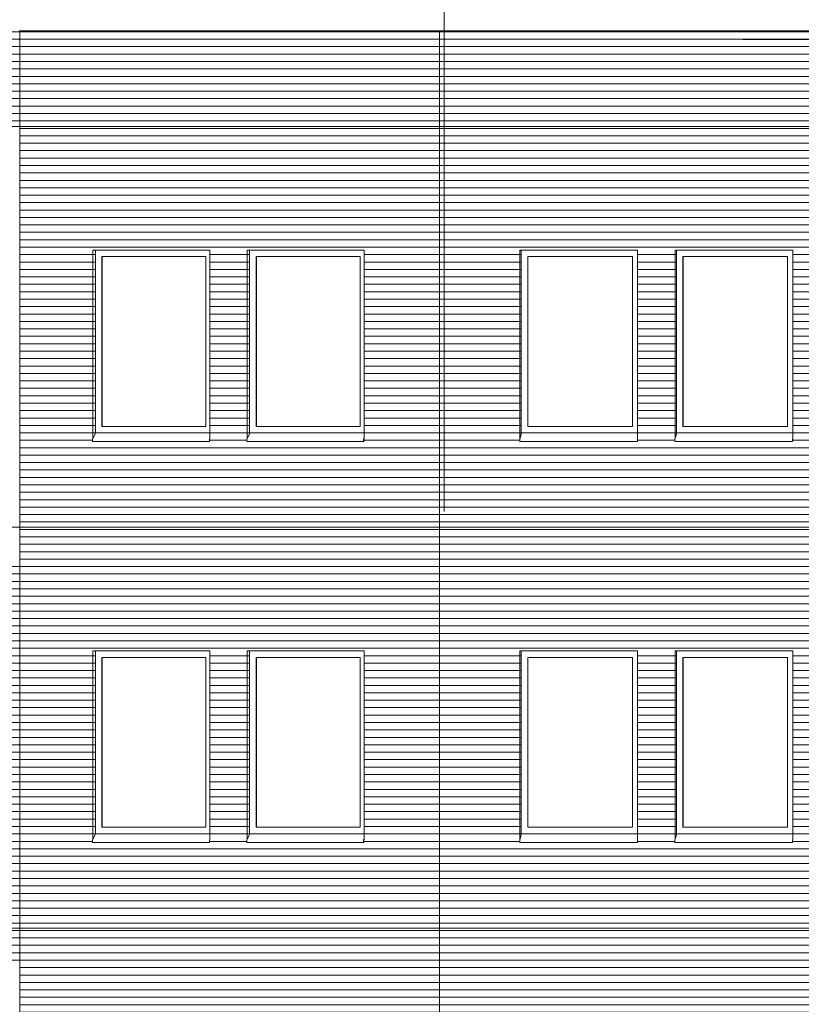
# Model space of a CAD drawing. Extents: x -138812 to 250702, y -18987 to 104055.
# Tile 109 of 193: x 30219 to 36850, y 88236 to 96588. Entities that reach past the tile are written whole.
import ezdxf

# ---------------------------------------------------------------- set-up
doc = ezdxf.new("R2010")
doc.units = 0
doc.header["$LTSCALE"] = 50
doc.linetypes.add('7 Voorgevel & doorsnede A-A$0$_ .', pattern=[380, 180, -100, 0, -100])
doc.linetypes.add('7 Voorgevel & doorsnede A-A$0$B0302', pattern=[1251.000023, 626.000023, -312.5, 0, -312.5])
doc.layers.get('0').update_dxf_attribs({"linetype": 'CONTINUOUS'})
for name, color, linetype in [('7 Voorgevel & doorsnede A-A$0$00 Bestaand', 7, 'CONTINUOUS'), ('7 Voorgevel & doorsnede A-A$0$00 Bestaand Afdek-arcering', 7, 'CONTINUOUS'), ('7 Voorgevel & doorsnede A-A$0$00 Bestaand Ramen', 7, 'CONTINUOUS'), ('7 Voorgevel & doorsnede A-A$0$21 Buitenwanden', 7, 'CONTINUOUS'), ('7 Voorgevel & doorsnede A-A$0$A Stramien', 7, 'CONTINUOUS')]:
    doc.layers.add(name, color=color, linetype=linetype)

# ---------------------------------------------------------------- blocks, each defined once
blk = doc.blocks.new('7 Voorgevel & doorsnede A-A$0$Section Elem_25_2', base_point=(2608.7, 6899.3))
at = {"layer": '7 Voorgevel & doorsnede A-A$0$00 Bestaand Afdek-arcering', "linetype": 'Continuous', "lineweight": 0}
h = blk.add_hatch(dxfattribs=at)
h.set_pattern_fill('LIJNEN_HORZ__63_0002', color=9, style=0, pattern_type=2)
h.set_pattern_definition([(5e-14, (4410.795, 6899.32), (0, 63), [])])
h.paths.add_polyline_path([(16486.7, 12849.3), (16496.7, 12849.3), (16496.7, 12649.3), (20049, 12649.3), (20049, 16819.3), (16486.7, 16819.3)], flags=0)
h.paths.add_polyline_path([(17104.2, 14446.3), (17108.1, 14453.2), (17108.1, 16049.3), (18099.7, 16049.3), (18099.7, 14451.1), (18096.1, 14444.7), (18096.1, 14436.3), (18099.6, 14436.3), (18099.7, 14434.4), (18095.8, 14426.3), (17104.2, 14426.3)], flags=0)
h.paths.add_polyline_path([(19404.7, 14426.3), (18413.1, 14426.3), (18413.1, 14446.3), (18417, 14453.2), (18417, 16049.3), (19408.6, 16049.3), (19408.6, 14453.2), (19408.6, 14451.1), (19405, 14444.7), (19405, 14436.3), (19408.5, 14436.3), (19408.6, 14434.4)], flags=0)
h = blk.add_hatch(dxfattribs=at)
h.set_pattern_fill('LIJNEN_HORZ__63_0002', color=9, style=0, pattern_type=2)
h.set_pattern_definition([(180, (15305.94, 6899.32), (0, 63), [])])
h.paths.add_polyline_path([(17108.1, 14453.2), (17128.5, 14489.3), (17128.5, 14499.3), (17128.7, 14499.3), (17128.7, 16049.3), (17108.1, 16049.3)], flags=0)
h = blk.add_hatch(dxfattribs=at)
h.set_pattern_fill('LIJNEN_HORZ__63_0002', color=9, style=0, pattern_type=2)
h.set_pattern_definition([(-180, (16614.874, 6899.32), (0, 63), [])])
h.paths.add_polyline_path([(18417, 14453.2), (18437.4, 14489.3), (18437.4, 14499.3), (18437.7, 14499.3), (18437.7, 16049.3), (18417, 16049.3)], flags=0)
at = {"layer": '7 Voorgevel & doorsnede A-A$0$00 Bestaand', "color": 1, "linetype": 'Continuous', "lineweight": 0}
for p, q in [((16486.7, 16819.3), (16486.7, 12849.3)), ((17108.1, 14453.1), (17108.1, 16049.3)), ((18099.7, 16049.3), (18099.7, 14451.1)), ((18417, 16049.3), (18417, 14453.2)), ((19408.6, 14451.1), (19408.6, 16049.3)), ((16670.3, 12649.3), (19880.5, 12649.3))]:
    blk.add_line(p, q, dxfattribs=at)
blk = doc.blocks.new('7 Voorgevel & doorsnede A-A$0$Section Elem_26_2', base_point=(2608.7, 6899.3))
at = {"layer": '7 Voorgevel & doorsnede A-A$0$00 Bestaand Afdek-arcering', "linetype": 'Continuous', "lineweight": 0}
h = blk.add_hatch(dxfattribs=at)
h.set_pattern_fill('LIJNEN_HORZ__63_0002', color=9, style=0, pattern_type=2)
h.set_pattern_definition([(0, (3460.206, 6899.32), (0, 63), [])])
h.paths.add_polyline_path([(20049, 16819.3), (20049, 12649.3), (20079, 12649.3), (20079, 12839.9), (20081.7, 12847.5), (20083.7, 12849.3), (20093.4, 12849.3), (20096.3, 12846.2), (20099, 12838.1), (20099, 12649.3), (23703.5, 12649.3), (23703.5, 16819.3)], flags=0)
h.paths.add_polyline_path([(20729.2, 14426.3), (20729.2, 14446.3), (20731.2, 14453.2), (20731.2, 16049.3), (21729, 16049.3), (21729, 14451.1), (21727.2, 14444.7), (21727.2, 14436.3), (21729, 14436.3), (21729, 14434.4), (21727, 14426.3)], flags=0)
h.paths.add_polyline_path([(22045.8, 14426.3), (22045.8, 14446.3), (22047.8, 14453.2), (22047.8, 16049.3), (23045.6, 16049.3), (23045.6, 14453.2), (23045.6, 14451.1), (23043.8, 14444.7), (23043.8, 14436.3), (23045.6, 14436.3), (23045.6, 14434.4), (23043.7, 14426.3)], flags=0)
h = blk.add_hatch(dxfattribs=at)
h.set_pattern_fill('LIJNEN_HORZ__63_0002', color=9, style=0, pattern_type=2)
h.set_pattern_definition([(180, (19879.66, 6899.32), (0, 63), [])])
h.paths.add_polyline_path([(20731.2, 16049.3), (20731.2, 14453.2), (20741.6, 14489.3), (20741.6, 14499.3), (20741.7, 14499.3), (20741.7, 16049.3)], flags=0)
h = blk.add_hatch(dxfattribs=at)
h.set_pattern_fill('LIJNEN_HORZ__63_0002', color=9, style=0, pattern_type=2)
h.set_pattern_definition([(180, (21196.285, 6899.32), (0, 63), [])])
h.paths.add_polyline_path([(22047.8, 16049.3), (22047.8, 14453.2), (22058.2, 14489.3), (22058.2, 14499.3), (22058.4, 14499.3), (22058.4, 16049.3)], flags=0)
at = {"layer": '7 Voorgevel & doorsnede A-A$0$00 Bestaand', "color": 1, "linetype": 'Continuous', "lineweight": 0}
for p, q in [((20049, 16819.3), (20049, 12649.3)), ((20731.2, 14453.2), (20731.2, 16049.3)), ((21729, 16049.3), (21729, 14451.1)), ((22047.8, 16049.3), (22047.8, 14453.2)), ((23045.6, 14451.1), (23045.6, 16049.3)), ((20277.9, 12649.3), (23514.3, 12649.3))]:
    blk.add_line(p, q, dxfattribs=at)
blk = doc.blocks.new('7 Voorgevel & doorsnede A-A$0$Section Elem_55_2', base_point=(2608.7, 6899.3))
at = {"layer": '7 Voorgevel & doorsnede A-A$0$00 Bestaand Afdek-arcering', "linetype": 'Continuous', "lineweight": 0}
h = blk.add_hatch(dxfattribs=at)
h.set_pattern_fill('LIJNEN_HORZ__63_0002', color=9, style=0, pattern_type=2)
h.set_pattern_definition([(0, (4410.795, 6899.32), (0, 63), [])])
h.paths.add_polyline_path([(20049, 20219.3), (16486.7, 20219.3), (16486.7, 16819.3), (20049, 16819.3)], flags=0)
h.paths.add_polyline_path([(17104.2, 17826.3), (17104.2, 17846.3), (17108.1, 17853.2), (17108.1, 19449.3), (18099.7, 19449.3), (18099.7, 17851.1), (18096.1, 17844.7), (18096.1, 17836.3), (18099.6, 17836.3), (18099.7, 17834.4), (18095.8, 17826.3)], flags=0)
h.paths.add_polyline_path([(18413.1, 17846.3), (18417, 17853.2), (18417, 19449.3), (19408.6, 19449.3), (19408.6, 17853.2), (19408.6, 17851.1), (19405, 17844.7), (19405, 17836.3), (19408.5, 17836.3), (19408.6, 17834.4), (19404.7, 17826.3), (18413.1, 17826.3)], flags=0)
h = blk.add_hatch(dxfattribs=at)
h.set_pattern_fill('LIJNEN_HORZ__63_0002', color=9, style=0, pattern_type=2)
h.set_pattern_definition([(180, (15305.94, 6899.32), (0, 63), [])])
h.paths.add_polyline_path([(17108.1, 17853.2), (17128.5, 17889.3), (17128.5, 17899.3), (17128.7, 17899.3), (17128.7, 19449.3), (17108.1, 19449.3)], flags=0)
h = blk.add_hatch(dxfattribs=at)
h.set_pattern_fill('LIJNEN_HORZ__63_0002', color=9, style=0, pattern_type=2)
h.set_pattern_definition([(-180, (16614.874, 6899.32), (0, 63), [])])
h.paths.add_polyline_path([(18417, 17853.2), (18437.4, 17889.3), (18437.4, 17899.3), (18437.7, 17899.3), (18437.7, 19449.3), (18417, 19449.3)], flags=0)
at = {"layer": '7 Voorgevel & doorsnede A-A$0$00 Bestaand', "color": 1, "linetype": 'Continuous', "lineweight": 0}
for p, q in [((16486.7, 20219.3), (16486.7, 16819.3)), ((17108.1, 17853.1), (17108.1, 19449.3)), ((18099.7, 19449.3), (18099.7, 17851.1)), ((18417, 19449.3), (18417, 17853.1)), ((19408.6, 17851.1), (19408.6, 19449.3))]:
    blk.add_line(p, q, dxfattribs=at)
blk = doc.blocks.new('7 Voorgevel & doorsnede A-A$0$Section Elem_56_2', base_point=(2608.7, 6899.3))
at = {"layer": '7 Voorgevel & doorsnede A-A$0$00 Bestaand Afdek-arcering', "linetype": 'Continuous', "lineweight": 0}
h = blk.add_hatch(dxfattribs=at)
h.set_pattern_fill('LIJNEN_HORZ__63_0002', color=9, style=0, pattern_type=2)
h.set_pattern_definition([(0, (3460.206, 6899.32), (0, 63), [])])
h.paths.add_polyline_path([(20049, 20219.3), (20049, 16819.3), (23703.5, 16819.3), (23703.5, 20219.3)], flags=0)
h.paths.add_polyline_path([(20729.2, 17846.3), (20731.2, 17853.2), (20731.2, 19449.3), (21729, 19449.3), (21729, 17851.1), (21727.2, 17844.7), (21727.2, 17836.3), (21729, 17836.3), (21729, 17834.4), (21727, 17826.3), (20729.2, 17826.3)], flags=0)
h.paths.add_polyline_path([(22045.8, 17826.3), (22045.8, 17846.3), (22047.8, 17853.2), (22047.8, 19449.3), (23045.6, 19449.3), (23045.6, 17853.2), (23045.6, 17851.1), (23043.8, 17844.7), (23043.8, 17836.3), (23045.6, 17836.3), (23045.6, 17834.4), (23043.7, 17826.3)], flags=0)
h = blk.add_hatch(dxfattribs=at)
h.set_pattern_fill('LIJNEN_HORZ__63_0002', color=9, style=0, pattern_type=2)
h.set_pattern_definition([(180, (19879.66, 6899.32), (0, 63), [])])
h.paths.add_polyline_path([(20731.2, 19449.3), (20731.2, 17853.2), (20741.6, 17889.3), (20741.6, 17899.3), (20741.7, 17899.3), (20741.7, 19449.3)], flags=0)
h = blk.add_hatch(dxfattribs=at)
h.set_pattern_fill('LIJNEN_HORZ__63_0002', color=9, style=0, pattern_type=2)
h.set_pattern_definition([(-180, (21196.285, 6899.32), (0, 63), [])])
h.paths.add_polyline_path([(22047.8, 17853.2), (22058.2, 17889.3), (22058.2, 17899.3), (22058.4, 17899.3), (22058.4, 19449.3), (22047.8, 19449.3)], flags=0)
at = {"layer": '7 Voorgevel & doorsnede A-A$0$00 Bestaand', "color": 1, "linetype": 'Continuous', "lineweight": 0}
for p, q in [((20049, 20219.3), (20049, 16819.3)), ((20731.2, 17853.1), (20731.2, 19449.3)), ((21729, 19449.3), (21729, 17851.1)), ((22047.8, 19449.3), (22047.8, 17853.1)), ((23045.6, 17851.1), (23045.6, 19449.3))]:
    blk.add_line(p, q, dxfattribs=at)
blk = doc.blocks.new('7 Voorgevel & doorsnede A-A$0$Section Elem_63_2', base_point=(2608.7, 6899.3))
at = {"layer": '7 Voorgevel & doorsnede A-A$0$00 Bestaand Ramen', "color": 1, "linetype": 'Continuous', "lineweight": 0}
for p, q in [((17108.1, 19449.3), (18099.7, 19449.3)), ((17128.7, 19449.3), (17128.7, 17899.3)), ((18065.8, 19394.3), (17183.3, 19394.3)), ((17183.3, 19394.3), (17183.3, 17954.3)), ((17187.5, 17954.3), (17187.5, 19394.3)), ((18065.8, 17954.3), (18065.8, 19394.3)), ((17128.5, 17889.3), (17104.2, 17846.3)), ((17128.5, 17899.3), (17128.5, 17889.3)), ((18099.7, 17899.3), (17128.5, 17899.3)), ((17183.3, 17954.3), (18065.8, 17954.3)), ((17104.2, 17846.3), (17104.2, 17826.3)), ((18095.8, 17826.3), (17104.2, 17826.3)), ((18099.7, 17853.2), (18095.8, 17846.3)), ((18095.8, 17846.3), (18095.8, 17826.3)), ((18095.8, 17826.3), (18099.7, 17834.4)), ((18096.1, 17844.7), (18099.7, 17851.1)), ((18096.1, 17828.9), (18096.1, 17844.7)), ((18099.6, 17836.3), (18096.1, 17828.9)), ((18099.6, 17836.3), (18096.1, 17836.3)), ((18099.7, 17834.4), (18099.6, 17836.3))]:
    blk.add_line(p, q, dxfattribs=at)
blk = doc.blocks.new('7 Voorgevel & doorsnede A-A$0$Section Elem_64_2', base_point=(2608.7, 6899.3))
at = {"layer": '7 Voorgevel & doorsnede A-A$0$00 Bestaand Ramen', "color": 1, "linetype": 'Continuous', "lineweight": 0}
for p, q in [((19408.6, 19449.3), (18417, 19449.3)), ((18437.7, 17899.3), (18437.7, 19449.3)), ((19374.7, 19394.3), (18492.2, 19394.3)), ((18492.2, 19394.3), (18492.2, 17954.3)), ((18496.4, 17954.3), (18496.4, 19394.3)), ((19374.7, 17954.3), (19374.7, 19394.3)), ((18437.4, 17889.3), (18413.1, 17846.3)), ((18437.4, 17899.3), (18437.4, 17889.3)), ((19408.6, 17899.3), (18437.4, 17899.3)), ((18492.2, 17954.3), (19374.7, 17954.3)), ((18413.1, 17846.3), (18413.1, 17826.3)), ((19404.7, 17826.3), (18413.1, 17826.3)), ((19408.6, 17853.2), (19404.7, 17846.3)), ((19404.7, 17846.3), (19404.7, 17826.3)), ((19404.7, 17826.3), (19408.6, 17834.4)), ((19405, 17844.7), (19408.7, 17851.2)), ((19405, 17828.9), (19405, 17844.7)), ((19408.5, 17836.3), (19405, 17828.9)), ((19408.5, 17836.3), (19405, 17836.3)), ((19408.6, 17834.4), (19408.5, 17836.3))]:
    blk.add_line(p, q, dxfattribs=at)
blk = doc.blocks.new('7 Voorgevel & doorsnede A-A$0$Section Elem_65_2', base_point=(2608.7, 6899.3))
at = {"layer": '7 Voorgevel & doorsnede A-A$0$00 Bestaand Ramen', "color": 1, "linetype": 'Continuous', "lineweight": 0}
for p, q in [((20731.2, 19449.3), (21729, 19449.3)), ((20741.7, 19449.3), (20741.7, 17899.3)), ((20796.6, 17954.3), (20796.6, 19394.3)), ((20796.6, 19394.3), (21684.7, 19394.3)), ((20798.8, 19394.3), (20798.8, 17954.3)), ((21684.7, 19394.3), (21684.7, 17954.3)), ((20741.6, 17889.3), (20729.2, 17846.3)), ((20741.6, 17899.3), (20741.6, 17889.3)), ((20741.6, 17899.3), (21729, 17899.3)), ((21684.7, 17954.3), (20796.6, 17954.3)), ((20729.2, 17846.3), (20729.2, 17826.3)), ((20729.2, 17826.3), (21727, 17826.3)), ((21729, 17853.3), (21727, 17846.3)), ((21727, 17846.3), (21727, 17826.3)), ((21727, 17826.3), (21729, 17834.4)), ((21727.2, 17844.7), (21729, 17851.2)), ((21727.2, 17828.9), (21727.2, 17844.7)), ((21729, 17836.3), (21727.2, 17828.9)), ((21727.2, 17836.3), (21729, 17836.3)), ((21729, 17834.4), (21729, 17836.3))]:
    blk.add_line(p, q, dxfattribs=at)
blk = doc.blocks.new('7 Voorgevel & doorsnede A-A$0$Section Elem_66_2', base_point=(2608.7, 6899.3))
at = {"layer": '7 Voorgevel & doorsnede A-A$0$00 Bestaand Ramen', "color": 1, "linetype": 'Continuous', "lineweight": 0}
for p, q in [((23045.6, 19449.3), (22047.8, 19449.3)), ((22058.4, 17899.3), (22058.4, 19449.3)), ((23001.3, 19394.3), (22113.2, 19394.3)), ((22113.2, 19394.3), (22113.2, 17954.3)), ((22115.4, 17954.3), (22115.4, 19394.3)), ((23001.3, 17954.3), (23001.3, 19394.3)), ((22058.2, 17889.3), (22045.8, 17846.3)), ((22058.2, 17899.3), (22058.2, 17889.3)), ((23045.6, 17899.3), (22058.2, 17899.3)), ((22113.2, 17954.3), (23001.3, 17954.3)), ((22045.8, 17846.3), (22045.8, 17826.3)), ((23043.7, 17826.3), (22045.8, 17826.3)), ((23045.6, 17853.2), (23043.7, 17846.3)), ((23043.7, 17846.3), (23043.7, 17826.3)), ((23043.7, 17826.3), (23045.6, 17834.4)), ((23043.8, 17844.7), (23045.7, 17851.2)), ((23043.8, 17828.9), (23043.8, 17844.7)), ((23045.6, 17836.3), (23043.8, 17828.9)), ((23045.6, 17836.3), (23043.8, 17836.3)), ((23045.6, 17834.4), (23045.6, 17836.3))]:
    blk.add_line(p, q, dxfattribs=at)
blk = doc.blocks.new('7 Voorgevel & doorsnede A-A$0$Section Elem_81_2', base_point=(2608.7, 6899.3))
at = {"layer": '7 Voorgevel & doorsnede A-A$0$00 Bestaand Afdek-arcering', "linetype": 'Continuous', "lineweight": 0}
h = blk.add_hatch(dxfattribs=at)
h.set_pattern_fill('LIJNEN_HORZ__63_0002', color=9, style=0, pattern_type=2)
h.set_pattern_definition([(0, (5572.06, 6899.32), (0, 63), [])])
h.paths.add_polyline_path([(12896, 16819.3), (16486.7, 16819.3), (16486.7, 20219.3), (12896, 20219.3)], flags=0)
h.paths.add_polyline_path([(14498.4, 17826.3), (13518.6, 17826.3), (13518.6, 17846.3), (13524.7, 17853.2), (13524.7, 19449.3), (14504.4, 19449.3), (14504.4, 17851.1), (14498.8, 17844.7), (14498.8, 17836.3), (14504.3, 17836.3), (14504.4, 17834.4)], flags=0)
h.paths.add_polyline_path([(15791.6, 17826.3), (14811.9, 17826.3), (14811.9, 17846.3), (14817.9, 17853.2), (14817.9, 19449.3), (15797.6, 19449.3), (15797.6, 17853.2), (15797.6, 17851.1), (15792, 17844.7), (15792, 17836.3), (15797.5, 17836.3), (15797.6, 17834.4)], flags=0)
h = blk.add_hatch(dxfattribs=at)
h.set_pattern_fill('LIJNEN_HORZ__63_0002', color=9, style=0, pattern_type=2)
h.set_pattern_definition([(180, (10561.266, 6899.32), (0, 63), [])])
h.paths.add_polyline_path([(13524.7, 17853.2), (13556.3, 17889.3), (13556.3, 17899.3), (13556.7, 17899.3), (13556.7, 19449.3), (13524.7, 19449.3)], flags=0)
h = blk.add_hatch(dxfattribs=at)
h.set_pattern_fill('LIJNEN_HORZ__63_0002', color=9, style=0, pattern_type=2)
h.set_pattern_definition([(180, (11854.49, 6899.32), (0, 63), [])])
h.paths.add_polyline_path([(14817.9, 17853.2), (14849.5, 17889.3), (14849.5, 17899.3), (14849.9, 17899.3), (14849.9, 19449.3), (14817.9, 19449.3)], flags=0)
at = {"layer": '7 Voorgevel & doorsnede A-A$0$00 Bestaand', "color": 1, "linetype": 'Continuous', "lineweight": 0}
for p, q in [((12896, 20219.3), (12896, 16819.3)), ((13524.7, 17853.2), (13524.7, 19449.3)), ((14504.4, 19449.3), (14504.4, 17851.1)), ((14817.9, 19449.3), (14817.9, 17853.2)), ((15797.6, 17851.1), (15797.6, 19449.3))]:
    blk.add_line(p, q, dxfattribs=at)
blk = doc.blocks.new('7 Voorgevel & doorsnede A-A$0$Section Elem_85_2', base_point=(2608.7, 6899.3))
at = {"layer": '7 Voorgevel & doorsnede A-A$0$00 Bestaand Afdek-arcering', "linetype": 'Continuous', "lineweight": 0}
h = blk.add_hatch(dxfattribs=at)
h.set_pattern_fill('LIJNEN_HORZ__63_0002', color=9, style=0, pattern_type=2)
h.set_pattern_definition([(0, (4410.795, 6899.32), (0, 63), [])])
h.paths.add_polyline_path([(16486.7, 20219.3), (20049, 20219.3), (20049, 23899.3), (16486.7, 23899.3)], flags=0)
h.paths.add_polyline_path([(17104.2, 21226.3), (17104.2, 21246.3), (17108.1, 21253.2), (17108.1, 22849.3), (18099.7, 22849.3), (18099.7, 21251.1), (18096.1, 21244.7), (18096.1, 21236.3), (18099.6, 21236.3), (18099.7, 21234.4), (18095.8, 21226.3)], flags=0)
h.paths.add_polyline_path([(18413.1, 21246.3), (18417, 21253.2), (18417, 22849.3), (19408.6, 22849.3), (19408.6, 21253.2), (19408.6, 21251.1), (19405, 21244.7), (19405, 21236.3), (19408.5, 21236.3), (19408.6, 21234.4), (19404.7, 21226.3), (18413.1, 21226.3)], flags=0)
h = blk.add_hatch(dxfattribs=at)
h.set_pattern_fill('LIJNEN_HORZ__63_0002', color=9, style=0, pattern_type=2)
h.set_pattern_definition([(180, (15305.94, 6899.32), (0, 63), [])])
h.paths.add_polyline_path([(17108.1, 21253.2), (17128.5, 21289.3), (17128.5, 21299.3), (17128.7, 21299.3), (17128.7, 22849.3), (17108.1, 22849.3)], flags=0)
h = blk.add_hatch(dxfattribs=at)
h.set_pattern_fill('LIJNEN_HORZ__63_0002', color=9, style=0, pattern_type=2)
h.set_pattern_definition([(-180, (16614.874, 6899.32), (0, 63), [])])
h.paths.add_polyline_path([(18417, 21253.2), (18437.4, 21289.3), (18437.4, 21299.3), (18437.7, 21299.3), (18437.7, 22849.3), (18417, 22849.3)], flags=0)
at = {"layer": '7 Voorgevel & doorsnede A-A$0$00 Bestaand', "color": 1, "linetype": 'Continuous', "lineweight": 0}
for p, q in [((16486.7, 23899.3), (16486.7, 20219.3)), ((17108.1, 21253.2), (17108.1, 22849.3)), ((18099.7, 22849.3), (18099.7, 21251.1)), ((18417, 22849.3), (18417, 21253.1)), ((19408.6, 21251.1), (19408.6, 22849.3))]:
    blk.add_line(p, q, dxfattribs=at)
blk = doc.blocks.new('7 Voorgevel & doorsnede A-A$0$Section Elem_86_2', base_point=(2608.7, 6899.3))
at = {"layer": '7 Voorgevel & doorsnede A-A$0$00 Bestaand Afdek-arcering', "linetype": 'Continuous', "lineweight": 0}
h = blk.add_hatch(dxfattribs=at)
h.set_pattern_fill('LIJNEN_HORZ__63_0002', color=9, style=0, pattern_type=2)
h.set_pattern_definition([(1e-13, (3460.206, 6899.32), (0, 63), [])])
h.paths.add_polyline_path([(23703.5, 23899.3), (20049, 23899.3), (20049, 20219.3), (23703.5, 20219.3)], flags=0)
h.paths.add_polyline_path([(20729.2, 21226.3), (20729.2, 21246.3), (20731.2, 21253.2), (20731.2, 22849.3), (21729, 22849.3), (21729, 21251.1), (21727.2, 21244.7), (21727.2, 21236.3), (21729, 21236.3), (21729, 21234.4), (21727, 21226.3)], flags=0)
h.paths.add_polyline_path([(22045.8, 21246.3), (22047.8, 21253.2), (22047.8, 22849.3), (23045.6, 22849.3), (23045.6, 21253.2), (23045.6, 21251.1), (23043.8, 21244.7), (23043.8, 21236.3), (23045.6, 21236.3), (23045.6, 21234.4), (23043.7, 21226.3), (22045.8, 21226.3)], flags=0)
h = blk.add_hatch(dxfattribs=at)
h.set_pattern_fill('LIJNEN_HORZ__63_0002', color=9, style=0, pattern_type=2)
h.set_pattern_definition([(180, (19879.66, 6899.32), (0, 63), [])])
h.paths.add_polyline_path([(20731.2, 22849.3), (20731.2, 21253.2), (20741.6, 21289.3), (20741.6, 21299.3), (20741.7, 21299.3), (20741.7, 22849.3)], flags=0)
h = blk.add_hatch(dxfattribs=at)
h.set_pattern_fill('LIJNEN_HORZ__63_0002', color=9, style=0, pattern_type=2)
h.set_pattern_definition([(180, (21196.285, 6899.32), (0, 63), [])])
h.paths.add_polyline_path([(22047.8, 22849.3), (22047.8, 21253.2), (22058.2, 21289.3), (22058.2, 21299.3), (22058.4, 21299.3), (22058.4, 22849.3)], flags=0)
at = {"layer": '7 Voorgevel & doorsnede A-A$0$00 Bestaand', "color": 1, "linetype": 'Continuous', "lineweight": 0}
for p, q in [((20049, 23899.3), (20049, 20219.3)), ((20731.2, 21253.1), (20731.2, 22849.3)), ((21729, 22849.3), (21729, 21251.1)), ((22047.8, 22849.3), (22047.8, 21253.2)), ((23045.6, 21251.1), (23045.6, 22849.3))]:
    blk.add_line(p, q, dxfattribs=at)
blk = doc.blocks.new('7 Voorgevel & doorsnede A-A$0$Section Elem_93_2', base_point=(2608.7, 6899.3))
at = {"layer": '7 Voorgevel & doorsnede A-A$0$00 Bestaand Ramen', "color": 1, "linetype": 'Continuous', "lineweight": 0}
for p, q in [((17108.1, 22849.3), (18099.7, 22849.3)), ((17128.7, 22849.3), (17128.7, 21299.3)), ((18065.8, 22794.3), (17183.3, 22794.3)), ((17183.3, 22794.3), (17183.3, 21354.3)), ((17187.5, 21354.3), (17187.5, 22794.3)), ((18065.8, 21354.3), (18065.8, 22794.3)), ((17128.5, 21299.3), (17128.5, 21289.3)), ((18099.7, 21299.3), (17128.5, 21299.3)), ((17183.3, 21354.3), (18065.8, 21354.3)), ((17128.5, 21289.3), (17104.2, 21246.3)), ((17104.2, 21246.3), (17104.2, 21226.3)), ((18095.8, 21226.3), (17104.2, 21226.3)), ((18099.7, 21253.3), (18095.8, 21246.3)), ((18095.8, 21246.3), (18095.8, 21226.3)), ((18095.8, 21226.3), (18099.7, 21234.4)), ((18096.1, 21244.7), (18099.7, 21251.2)), ((18096.1, 21228.9), (18096.1, 21244.7)), ((18099.6, 21236.3), (18096.1, 21228.9)), ((18099.6, 21236.3), (18096.1, 21236.3)), ((18099.7, 21234.4), (18099.6, 21236.3))]:
    blk.add_line(p, q, dxfattribs=at)
blk = doc.blocks.new('7 Voorgevel & doorsnede A-A$0$Section Elem_94_2', base_point=(2608.7, 6899.3))
at = {"layer": '7 Voorgevel & doorsnede A-A$0$00 Bestaand Ramen', "color": 1, "linetype": 'Continuous', "lineweight": 0}
for p, q in [((19408.6, 22849.3), (18417, 22849.3)), ((18437.7, 21299.3), (18437.7, 22849.3)), ((19374.7, 22794.3), (18492.2, 22794.3)), ((18492.2, 22794.3), (18492.2, 21354.3)), ((18496.4, 21354.3), (18496.4, 22794.3)), ((19374.7, 21354.3), (19374.7, 22794.3)), ((18437.4, 21299.3), (18437.4, 21289.3)), ((19408.6, 21299.3), (18437.4, 21299.3)), ((18492.2, 21354.3), (19374.7, 21354.3)), ((18437.4, 21289.3), (18413.1, 21246.3)), ((18413.1, 21246.3), (18413.1, 21226.3)), ((19404.7, 21226.3), (18413.1, 21226.3)), ((19408.6, 21253.2), (19404.7, 21246.3)), ((19404.7, 21246.3), (19404.7, 21226.3)), ((19404.7, 21226.3), (19408.6, 21234.4)), ((19405, 21244.7), (19408.7, 21251.2)), ((19405, 21228.9), (19405, 21244.7)), ((19408.5, 21236.3), (19405, 21228.9)), ((19408.5, 21236.3), (19405, 21236.3)), ((19408.6, 21234.4), (19408.5, 21236.3))]:
    blk.add_line(p, q, dxfattribs=at)
blk = doc.blocks.new('7 Voorgevel & doorsnede A-A$0$Section Elem_95_2', base_point=(2608.7, 6899.3))
at = {"layer": '7 Voorgevel & doorsnede A-A$0$00 Bestaand Ramen', "color": 1, "linetype": 'Continuous', "lineweight": 0}
for p, q in [((20731.2, 22849.3), (21729, 22849.3)), ((20741.7, 22849.3), (20741.7, 21299.3)), ((20796.6, 21354.3), (20796.6, 22794.3)), ((20796.6, 22794.3), (21684.7, 22794.3)), ((20798.8, 22794.3), (20798.8, 21354.3)), ((21684.7, 22794.3), (21684.7, 21354.3)), ((20741.6, 21299.3), (20741.6, 21289.3)), ((20741.6, 21299.3), (21729, 21299.3)), ((21684.7, 21354.3), (20796.6, 21354.3)), ((20741.6, 21289.3), (20729.2, 21246.3)), ((20729.2, 21246.3), (20729.2, 21226.3)), ((20729.2, 21226.3), (21727, 21226.3)), ((21729, 21253.2), (21727, 21246.3)), ((21727, 21246.3), (21727, 21226.3)), ((21727, 21226.3), (21729, 21234.4)), ((21727.2, 21244.7), (21729, 21251.1)), ((21727.2, 21228.9), (21727.2, 21244.7)), ((21729, 21236.3), (21727.2, 21228.9)), ((21727.2, 21236.3), (21729, 21236.3)), ((21729, 21234.4), (21729, 21236.3))]:
    blk.add_line(p, q, dxfattribs=at)
blk = doc.blocks.new('7 Voorgevel & doorsnede A-A$0$Section Elem_96_2', base_point=(2608.7, 6899.3))
at = {"layer": '7 Voorgevel & doorsnede A-A$0$00 Bestaand Ramen', "color": 1, "linetype": 'Continuous', "lineweight": 0}
for p, q in [((23045.6, 22849.3), (22047.8, 22849.3)), ((22058.4, 21299.3), (22058.4, 22849.3)), ((23001.3, 22794.3), (22113.2, 22794.3)), ((22113.2, 22794.3), (22113.2, 21354.3)), ((22115.4, 21354.3), (22115.4, 22794.3)), ((23001.3, 21354.3), (23001.3, 22794.3)), ((22058.2, 21299.3), (22058.2, 21289.3)), ((23045.6, 21299.3), (22058.2, 21299.3)), ((22113.2, 21354.3), (23001.3, 21354.3)), ((22058.2, 21289.3), (22045.8, 21246.3)), ((22045.8, 21246.3), (22045.8, 21226.3)), ((23043.7, 21226.3), (22045.8, 21226.3)), ((23045.7, 21253.3), (23043.7, 21246.3)), ((23043.7, 21246.3), (23043.7, 21226.3)), ((23043.7, 21226.3), (23045.6, 21234.4)), ((23043.8, 21244.7), (23045.6, 21251.1)), ((23043.8, 21228.9), (23043.8, 21244.7)), ((23045.6, 21236.3), (23043.8, 21228.9)), ((23045.6, 21236.3), (23043.8, 21236.3)), ((23045.6, 21234.4), (23045.6, 21236.3))]:
    blk.add_line(p, q, dxfattribs=at)
blk = doc.blocks.new('7 Voorgevel & doorsnede A-A$0$Section Elem_115_2', base_point=(2608.7, 6899.3))
at = {"layer": '7 Voorgevel & doorsnede A-A$0$00 Bestaand Afdek-arcering', "linetype": 'Continuous', "lineweight": 0}
h = blk.add_hatch(dxfattribs=at)
h.set_pattern_fill('LIJNEN_HORZ__63_0002', color=9, style=0, pattern_type=2)
h.set_pattern_definition([(0, (4410.795, 6899.32), (0, 63), [])])
h.paths.add_polyline_path([(16486.7, 23899.3), (20049, 23899.3), (20049, 24709.3), (16486.7, 24709.3)], flags=0)
at = {"layer": '7 Voorgevel & doorsnede A-A$0$00 Bestaand', "color": 1, "linetype": 'Continuous', "lineweight": 0}
blk.add_line((16486.7, 24709.3), (16486.7, 23899.3), dxfattribs=at)
blk = doc.blocks.new('7 Voorgevel & doorsnede A-A$0$Section Elem_116_2', base_point=(2608.7, 6899.3))
at = {"layer": '7 Voorgevel & doorsnede A-A$0$00 Bestaand Afdek-arcering', "linetype": 'Continuous', "lineweight": 0}
h = blk.add_hatch(dxfattribs=at)
h.set_pattern_fill('LIJNEN_HORZ__63_0002', color=9, style=0, pattern_type=2)
h.set_pattern_definition([(0, (3460.206, 6899.32), (0, 63), [])])
h.paths.add_polyline_path([(23703.5, 23899.3), (23703.5, 24709.3), (20049, 24709.3), (20049, 23899.3)], flags=0)
at = {"layer": '7 Voorgevel & doorsnede A-A$0$00 Bestaand', "color": 1, "linetype": 'Continuous', "lineweight": 0}
blk.add_line((20049, 24709.3), (20049, 23899.3), dxfattribs=at)
blk = doc.blocks.new('7 Voorgevel & doorsnede A-A$0$Section Elem_123_2', base_point=(2608.7, 6899.3))
at = {"layer": '7 Voorgevel & doorsnede A-A$0$00 Bestaand Afdek-arcering', "linetype": 'Continuous', "lineweight": 0}
h = blk.add_hatch(dxfattribs=at)
h.set_pattern_fill('LIJNEN_HORZ__63_0002', color=9, style=0, pattern_type=2)
h.set_pattern_definition([(0, (5572.06, 6899.32), (0, 63), [])])
h.paths.add_polyline_path([(12896, 24709.3), (12896, 23899.3), (16486.7, 23899.3), (16486.7, 24709.3)], flags=0)
at = {"layer": '7 Voorgevel & doorsnede A-A$0$00 Bestaand', "color": 1, "linetype": 'Continuous', "lineweight": 0}
blk.add_line((12896, 24709.3), (12896, 23899.3), dxfattribs=at)
blk = doc.blocks.new('7 Voorgevel & doorsnede A-A$0$Section Elem_243_2', base_point=(2608.7, 6899.3))
at = {"layer": '7 Voorgevel & doorsnede A-A$0$21 Buitenwanden', "color": 1, "linetype": 'Continuous', "lineweight": 0}
for p, q in [((16483.4, 24709.3), (20047, 24709.3)), ((20047, 24709.3), (23702.8, 24709.3))]:
    blk.add_line(p, q, dxfattribs=at)
blk = doc.blocks.new('7 Voorgevel & doorsnede A-A$0$G1 VOORGEVEL_STORY_MARKER', base_point=(2608.7, 6899.3))
at = {"color": 9, "linetype": '7 Voorgevel & doorsnede A-A$0$B0302', "lineweight": 0}
for p, q in [((1574.4, 23899.3), (48489.8, 23899.3)), ((1574.4, 20499.3), (48489.8, 20499.3)), ((1574.4, 17099.3), (48489.8, 17099.3))]:
    blk.add_line(p, q, dxfattribs=at)

msp = doc.modelspace()

# ---------------------------------------------------------------- linework, layer by layer
at = {"layer": '7 Voorgevel & doorsnede A-A$0$A Stramien', "color": 9, "linetype": '7 Voorgevel & doorsnede A-A$0$_ .', "lineweight": 0}
msp.add_line((17353.99277, 96419.41365), (56714.69277, 96419.41365), dxfattribs=at)
at = {"layer": '7 Voorgevel & doorsnede A-A$0$A Stramien', "color": 9, "linetype": '7 Voorgevel & doorsnede A-A$0$_ .', "lineweight": 0, "flags": 128}
msp.add_lwpolyline([(33820.99277, 73417.01365), (33820.99277, 104055.20506)], dxfattribs=at)

# ---------------------------------------------------------------- block references
at = {"linetype": 'Continuous', "lineweight": 0}
msp.add_blockref('7 Voorgevel & doorsnede A-A$0$G1 VOORGEVEL_STORY_MARKER', (16340.65165, 78683.04477), dxfattribs=at)
at = {"layer": '7 Voorgevel & doorsnede A-A$0$00 Bestaand', "color": 9, "lineweight": 0}
for name in ['7 Voorgevel & doorsnede A-A$0$Section Elem_123_2', '7 Voorgevel & doorsnede A-A$0$Section Elem_115_2', '7 Voorgevel & doorsnede A-A$0$Section Elem_116_2', '7 Voorgevel & doorsnede A-A$0$Section Elem_85_2', '7 Voorgevel & doorsnede A-A$0$Section Elem_86_2', '7 Voorgevel & doorsnede A-A$0$Section Elem_81_2', '7 Voorgevel & doorsnede A-A$0$Section Elem_55_2', '7 Voorgevel & doorsnede A-A$0$Section Elem_56_2', '7 Voorgevel & doorsnede A-A$0$Section Elem_25_2', '7 Voorgevel & doorsnede A-A$0$Section Elem_26_2']:
    msp.add_blockref(name, (16340.65165, 78683.04477), dxfattribs=at)
at = {"layer": '7 Voorgevel & doorsnede A-A$0$00 Bestaand Ramen', "color": 9, "lineweight": 0}
for name in ['7 Voorgevel & doorsnede A-A$0$Section Elem_93_2', '7 Voorgevel & doorsnede A-A$0$Section Elem_94_2', '7 Voorgevel & doorsnede A-A$0$Section Elem_95_2', '7 Voorgevel & doorsnede A-A$0$Section Elem_96_2', '7 Voorgevel & doorsnede A-A$0$Section Elem_63_2', '7 Voorgevel & doorsnede A-A$0$Section Elem_64_2', '7 Voorgevel & doorsnede A-A$0$Section Elem_65_2', '7 Voorgevel & doorsnede A-A$0$Section Elem_66_2']:
    msp.add_blockref(name, (16340.65165, 78683.04477), dxfattribs=at)
at = {"layer": '7 Voorgevel & doorsnede A-A$0$21 Buitenwanden', "color": 9, "lineweight": 0}
msp.add_blockref('7 Voorgevel & doorsnede A-A$0$Section Elem_243_2', (16340.65165, 78683.04477), dxfattribs=at)

doc.saveas('drawing.dxf')
